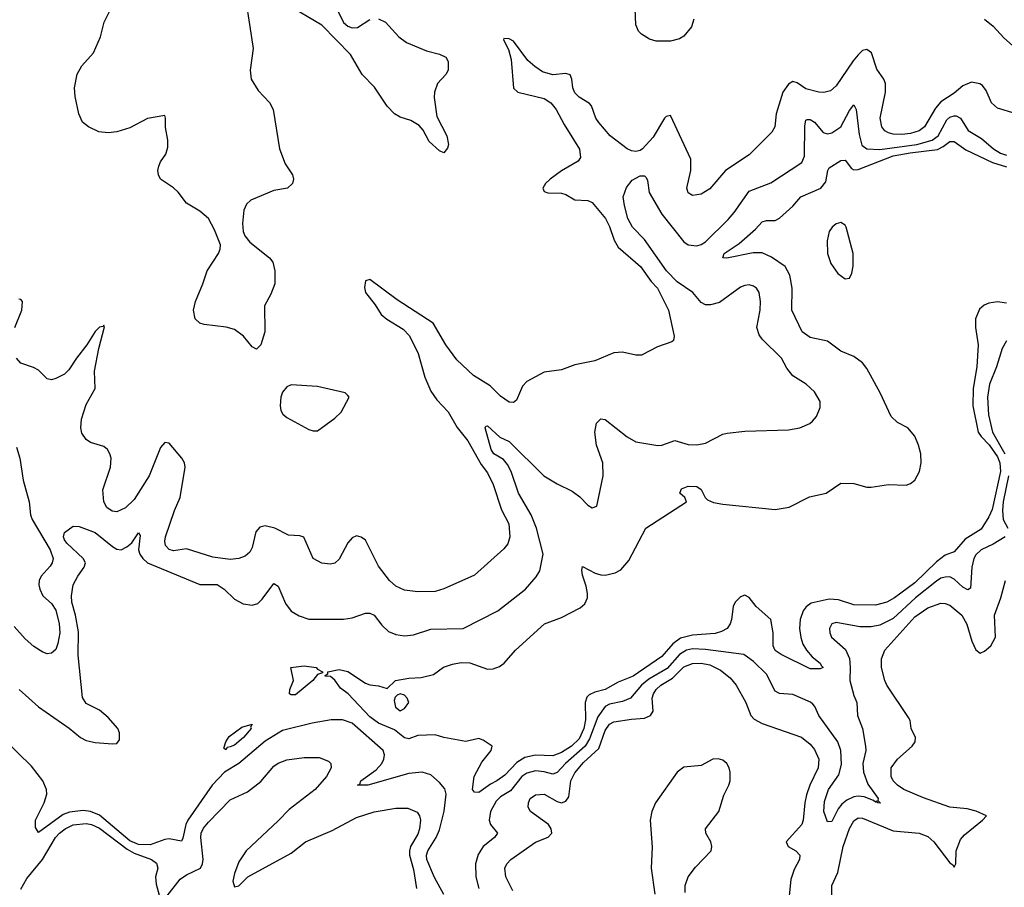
# Model space of a CAD drawing. Header units: inches. Extents: x 1771504 to 1971212, y 471788 to 643615.
# Tile 223 of 256: x 1791245 to 1795760, y 612922 to 616902. Entities that reach past the tile are written whole.
import ezdxf

# ---------------------------------------------------------------- set-up
doc = ezdxf.new("R2010")
doc.units = ezdxf.units.IN
doc.header["$MEASUREMENT"] = 0
doc.layers.add('B7691', color=7, linetype='Continuous')

msp = doc.modelspace()

# ---------------------------------------------------------------- linework, layer by layer
at = {"layer": 'B7691', "color": 5}
for points, elevation in [([(1792281.1, 616990), (1792315.4, 616770), (1792300.9, 616670), (1792306, 616630), (1792337.7, 616577.7), (1792390, 616522.7), (1792407.6, 616490), (1792436, 616310), (1792461.4, 616241.4), (1792495.1, 616190), (1792500.7, 616170), (1792495.6, 616150), (1792472.7, 616130), (1792410, 616118), (1792305.3, 616074.7), (1792284.2, 616055.8), (1792272.1, 616027.9), (1792266.5, 615966.5), (1792269.6, 615930), (1792277.6, 615910), (1792300.8, 615880.8), (1792390, 615809.6), (1792405.4, 615790), (1792415.3, 615750), (1792414.2, 615690), (1792397, 615643), (1792367.1, 615590), (1792369.6, 615470.4), (1792350, 615411.3), (1792330, 615391.3), (1792310, 615401), (1792270.3, 615450.3), (1792230, 615480.3), (1792191.2, 615491.2), (1792090, 615503.2), (1792070, 615510.4), (1792048.7, 615530), (1792042.3, 615570), (1792050.3, 615610), (1792084.6, 615690), (1792103.7, 615750), (1792155.8, 615830), (1792163.7, 615850), (1792164.9, 615870), (1792138, 615938), (1792110.3, 615990.3), (1792070, 616024.4), (1792010, 616060.5), (1791971.2, 616111.2), (1791950, 616130.4), (1791890.6, 616170), (1791880.5, 616190), (1791878, 616210), (1791883, 616230), (1791890.6, 616250), (1791914.9, 616285.1), (1791923.4, 616316.6), (1791923.6, 616350), (1791913, 616407), (1791914, 616450), (1791910, 616462), (1791830, 616448.9), (1791750, 616405.8), (1791690, 616387.9), (1791650, 616382.8), (1791608.2, 616388.2), (1791560.5, 616410), (1791532.4, 616432.4), (1791516.1, 616470), (1791499.7, 616550), (1791496.2, 616590), (1791508.2, 616651.8), (1791530.2, 616689.8), (1791583.1, 616750), (1791615.8, 616824.2), (1791632, 616890), (1791670, 616967.6)], 520), ([(1794335.8, 616904.2), (1794326, 616870), (1794290, 616827.2), (1794270, 616814.6), (1794230, 616804), (1794164.3, 616804.3), (1794133.4, 616813.4), (1794095.8, 616835.8), (1794082.4, 616850), (1794070, 616878), (1794065.2, 616990)], 520), ([(1792890, 616906.6), (1792921.6, 616890), (1792983.1, 616823.1), (1793018, 616798), (1793110, 616759.7), (1793170, 616744.2), (1793198.9, 616730), (1793209.7, 616710), (1793209.7, 616670), (1793198.7, 616650), (1793160.9, 616610), (1793146.6, 616570), (1793144.9, 616544.9), (1793157.8, 616457.8), (1793203.6, 616370), (1793212, 616330), (1793207, 616313), (1793190, 616291), (1793170, 616300.7), (1793122.8, 616342.8), (1793095.8, 616395.8), (1793077.1, 616417.1), (1793039.1, 616439.1), (1792990, 616455.3), (1792963.8, 616470), (1792930, 616505.5), (1792872.3, 616592.3), (1792814.9, 616650), (1792762.4, 616742.4), (1792630, 616876.5), (1792470, 616972.2)], 520), ([(1792703.1, 616943.1), (1792729.8, 616889.8), (1792750, 616873), (1792770, 616864.2), (1792794.4, 616865.6), (1792850, 616902.4)], 520), ([(1795670, 616904.8), (1795710, 616872.9), (1795758.5, 616818.5), (1795812.1, 616772.1)], 480), ([(1795810, 616471.6), (1795730, 616496.5), (1795701.1, 616521.1), (1795677.2, 616577.2), (1795660.4, 616600.4), (1795648.5, 616608.5), (1795610, 616615), (1795570, 616599.3), (1795530, 616565.3), (1795470, 616525.6), (1795444.3, 616495.7), (1795394.3, 616410), (1795370, 616391.8), (1795330, 616379.5), (1795290, 616375.4), (1795250, 616376.8), (1795230, 616382.4), (1795211.9, 616391.9), (1795198.9, 616410), (1795190.9, 616450), (1795215.6, 616570), (1795215.6, 616610), (1795208.2, 616630), (1795175.3, 616675.3), (1795151.1, 616750), (1795130, 616765.2), (1795110, 616760.2), (1795090, 616741.6), (1795066.6, 616713.4), (1794990, 616598), (1794963.9, 616576.1), (1794932.3, 616567.7), (1794910, 616569.3), (1794850, 616585.5), (1794810, 616612.1), (1794790, 616618.2), (1794770, 616606.4), (1794744, 616570), (1794713.6, 616470), (1794708.4, 616410), (1794694.1, 616385.9), (1794590, 616282.3), (1794481.6, 616210), (1794410, 616126), (1794370, 616102.4), (1794330, 616095.5), (1794310, 616107.3), (1794304.2, 616130), (1794322.7, 616210), (1794322, 616262), (1794230, 616462.7), (1794210, 616458.3), (1794201.7, 616450), (1794150, 616362.5), (1794101.2, 616310), (1794090, 616302.4), (1794070, 616298), (1794050, 616300.7), (1794030, 616309.6), (1793952.6, 616370), (1793900.1, 616430), (1793887.3, 616450), (1793866.9, 616506.9), (1793857.8, 616517.8), (1793810, 616546.9), (1793790, 616566.8), (1793781.4, 616590), (1793777.6, 616630), (1793769.3, 616649.3), (1793750, 616655.8), (1793690, 616649.5), (1793643, 616663), (1793607, 616687), (1793575.6, 616715.6), (1793510, 616804), (1793490, 616814.7), (1793464.6, 616815.4), (1793463, 616810), (1793485.7, 616765.7), (1793499, 616719), (1793510, 616587.6), (1793529.1, 616569.1), (1793650, 616539.9), (1793681.1, 616521.1), (1793705.8, 616490), (1793741.9, 616421.9), (1793812, 616308), (1793816.3, 616270), (1793806.6, 616253.4), (1793730, 616208.1), (1793677.2, 616170), (1793656.4, 616150), (1793644.4, 616130), (1793650, 616113.2), (1793667.4, 616107.4), (1793730, 616106.2), (1793750, 616100.3), (1793790, 616076), (1793850, 616072.3), (1793870, 616063.5), (1793931.6, 615990), (1793950, 615954), (1793970.7, 615890), (1793990, 615858), (1794092.6, 615770), (1794141, 615701), (1794170, 615669.8), (1794219.8, 615570), (1794247, 615450), (1794242.7, 615430), (1794236.3, 615423.7), (1794170, 615401.3), (1794096.2, 615363.8), (1794070, 615363.6), (1794010, 615376.9), (1793970, 615374.2), (1793882.8, 615337.2), (1793790, 615319.4), (1793730, 615296.1), (1793650, 615285.3), (1793570, 615242.8), (1793550, 615221), (1793522.7, 615157.3), (1793510, 615146), (1793490, 615147.4), (1793450, 615175.6), (1793402, 615222), (1793325.5, 615270), (1793250, 615341.3), (1793198.8, 615410), (1793140.2, 615510), (1792976.3, 615616.3), (1792850, 615710.4), (1792830, 615704.7), (1792825.7, 615674.3), (1792829.9, 615650), (1792874.6, 615594.6), (1792902.8, 615550), (1792928, 615528), (1793002.9, 615482.9), (1793032.2, 615452.2), (1793071.4, 615371.4), (1793102, 615262), (1793130, 615198), (1793157.6, 615157.6), (1793210, 615103.7), (1793250.7, 615030.7), (1793299.6, 614970), (1793361.3, 614861.3), (1793390, 614823), (1793416.1, 614770), (1793454, 614654), (1793487.7, 614590), (1793492.8, 614530), (1793482.8, 614497.2), (1793465.8, 614474.2), (1793330, 614353.4), (1793190, 614291.9), (1793150, 614279.7), (1793070, 614276.8), (1793010, 614285.2), (1792970, 614303.9), (1792940.8, 614330), (1792890, 614394.9), (1792830, 614514.9), (1792810, 614528.8), (1792790, 614534.8), (1792770, 614525.3), (1792750, 614502.6), (1792710, 614426.7), (1792690, 614408.8), (1792670, 614404.6), (1792630, 614408.9), (1792591.1, 614431.1), (1792547.9, 614527.9), (1792530, 614534.4), (1792477.8, 614537.8), (1792414, 614570), (1792370, 614580.5), (1792346.6, 614573.4), (1792327.1, 614552.9), (1792310, 614480.7), (1792299.8, 614460.2), (1792278.6, 614441.4), (1792249.8, 614430.2), (1792210, 614425.6), (1792130, 614436.3), (1792010, 614474.7), (1791950, 614465.8), (1791930, 614471.6), (1791913.8, 614490), (1791910.2, 614510), (1791913.5, 614530), (1791954.2, 614650), (1791980.1, 614710), (1792003.2, 614850), (1791999.7, 614870), (1791988.4, 614890), (1791930, 614959.1), (1791910, 614963.2), (1791890, 614940.2), (1791838.7, 614810), (1791770, 614700.7), (1791730, 614663.5), (1791690, 614645.2), (1791667.9, 614647.9), (1791644.8, 614664.8), (1791630.3, 614690), (1791626.1, 614746.1), (1791660.7, 614850), (1791664.5, 614890), (1791658.6, 614910), (1791647.6, 614930), (1791630, 614943.9), (1791570, 614962.5), (1791550, 614975.9), (1791530, 615005.3), (1791525, 615030), (1791528.7, 615070), (1791550, 615137.6), (1791590.2, 615210), (1791588.2, 615290), (1791606.8, 615393.2), (1791633.2, 615493.2), (1791630, 615500.7), (1791625.4, 615494.6), (1791610, 615492.2), (1791590, 615471.1), (1791553.2, 615410), (1791505, 615350), (1791470, 615295.5), (1791450, 615276.2), (1791410, 615256.1), (1791390, 615250.3), (1791370, 615254.4), (1791330, 615294), (1791307.3, 615307.3), (1791250, 615326.7), (1791230.1, 615350.1)], 480), ([(1791242.8, 613830), (1791330, 613750.1), (1791472.1, 613652.1), (1791523.1, 613610), (1791550, 613596.2), (1791590, 613586.2), (1791670, 613579.5), (1791690, 613582), (1791701.6, 613598.4), (1791702.6, 613630), (1791695.1, 613650), (1791650, 613701.7), (1791610, 613735.1), (1791550, 613766), (1791533.2, 613793.2), (1791512.5, 613987.5), (1791514.2, 614094.2), (1791500.9, 614170), (1791483.4, 614230), (1791481.6, 614258.4), (1791490.4, 614309.6), (1791510.7, 614350), (1791540.4, 614390), (1791546.2, 614410), (1791535.8, 614430), (1791460.8, 614500.8), (1791450, 614516.3), (1791445.9, 614530), (1791450.5, 614550), (1791490, 614578.5), (1791517.7, 614577.7), (1791590, 614549), (1791670, 614484.8), (1791690, 614473.8), (1791710, 614470.1), (1791736.3, 614483.7), (1791758.2, 614501.8), (1791790, 614547.7), (1791796.4, 614536.4), (1791790.1, 614470), (1791795.7, 614450), (1791809.5, 614430), (1791831, 614411), (1792070, 614311.9), (1792150.5, 614310.5), (1792181.6, 614290), (1792230, 614243.2), (1792270, 614222.1), (1792310, 614216.3), (1792336.2, 614223.8), (1792356.7, 614243.3), (1792410, 614315.8), (1792430, 614303), (1792464, 614224), (1792489.2, 614189.2), (1792526.8, 614166.8), (1792570, 614151.8), (1792730, 614152.2), (1792770, 614157.8), (1792830, 614179.6), (1792850, 614180.3), (1792870.4, 614170), (1792904.8, 614124.8), (1792935.6, 614095.6), (1792970, 614082), (1793010, 614076), (1793050, 614080.9), (1793130, 614106.4), (1793279, 614110), (1793436.9, 614190), (1793564.2, 614290), (1793614.1, 614345.9), (1793630, 614374), (1793644.9, 614450), (1793615.3, 614570), (1793590.3, 614630), (1793532.2, 614730), (1793498, 614830), (1793482.2, 614862.2), (1793464.2, 614884.2), (1793419.4, 614910), (1793406.4, 614930), (1793378.7, 615030), (1793382.9, 615037.1), (1793390, 615038.9), (1793447.3, 614987.3), (1793490, 614966.4), (1793648, 614810), (1793710, 614772.7), (1793779.1, 614739.1), (1793813.2, 614713.2), (1793850, 614674.8), (1793870, 614663), (1793892, 614670), (1793920.5, 614810), (1793919.2, 614870), (1793889.9, 614949.9), (1793882.3, 615010), (1793890, 615050.8), (1793910, 615070.7), (1793930, 615068.4), (1794030, 614989.2), (1794070, 614964.9), (1794170.8, 614949.2), (1794190, 614950.2), (1794250, 614971.8), (1794310, 614954), (1794350, 614952.4), (1794390, 614959.1), (1794470, 615000.4), (1794490, 615006), (1794570, 615014.4), (1794770, 615020.5), (1794822, 615030), (1794868.7, 615050), (1794880.2, 615059.8), (1794898.4, 615081.6), (1794916.6, 615123.4), (1794916.2, 615150), (1794890, 615195.1), (1794852.3, 615230), (1794790, 615267.6), (1794763.7, 615303.7), (1794739.1, 615350), (1794650, 615437.1), (1794636.1, 615456.1), (1794625.4, 615490), (1794641, 615570), (1794643, 615610), (1794635.7, 615650), (1794624.2, 615670), (1794610, 615680.4), (1794590, 615685.4), (1794570, 615683.1), (1794550, 615674.5), (1794454.9, 615605.1), (1794413.3, 615593.3), (1794390, 615593.5), (1794370, 615605.3), (1794331.6, 615650), (1794259.9, 615699.9), (1794210.4, 615750), (1794110, 615894), (1794055, 615950), (1794034.3, 615990), (1794017.8, 616050), (1794013.1, 616090), (1794027.5, 616132.5), (1794054.1, 616165.9), (1794090, 616186.3), (1794110, 616185.5), (1794118.5, 616178.5), (1794124.6, 616164.6), (1794131.8, 616110), (1794189.5, 616010), (1794290, 615883.5), (1794310.4, 615870), (1794350, 615865.2), (1794370, 615870.8), (1794390, 615883.5), (1794494.5, 615985.5), (1794522.2, 616017.8), (1794590, 616114.8), (1794690, 616154.4), (1794832.4, 616247.6), (1794844.3, 616275.7), (1794845, 616415), (1794850, 616441.6), (1794855.8, 616444.2), (1794870, 616444.1), (1794890, 616431.6), (1794930, 616385), (1794950, 616378.7), (1794970, 616382.6), (1795010, 616410.2), (1795050, 616485.5), (1795070, 616512), (1795080.7, 616490), (1795094.7, 616374.7), (1795106.7, 616326.7), (1795130.1, 616310.1), (1795190, 616307.2), (1795358.7, 616330), (1795430.3, 616349.7), (1795457.6, 616370), (1795497.5, 616442.5), (1795510, 616454.2), (1795530, 616461.8), (1795540.3, 616460.3), (1795559.3, 616450), (1795594.1, 616394.1), (1795656.4, 616356.4), (1795710.2, 616310), (1795743.5, 616290), (1795770, 616280.5)], 460), ([(1795770, 615601.9), (1795730, 615607.9), (1795690, 615601), (1795668.2, 615591.8), (1795646.1, 615573.9), (1795628.4, 615530), (1795627.7, 615490), (1795640.6, 615410), (1795634.1, 615310), (1795617.2, 615210), (1795616.1, 615130), (1795641.2, 615010), (1795654.1, 614990), (1795691.2, 614951.2), (1795730, 614896.6), (1795740.7, 614870), (1795743.6, 614830), (1795704.3, 614655.7), (1795690, 614622.3), (1795654.5, 614565.5), (1795580.8, 614519.2), (1795530, 614461.1), (1795490, 614445.9), (1795450, 614415.8), (1795350, 614318.1), (1795256.5, 614250), (1795222, 614230), (1795170, 614215.7), (1795070, 614217.8), (1795000.6, 614240.6), (1794956.7, 614243.3), (1794875, 614225), (1794851, 614209), (1794837.9, 614190), (1794824.1, 614150), (1794821.6, 614110), (1794827.3, 614067.3), (1794837.1, 614037.1), (1794852.8, 614010), (1794879.8, 613979.8), (1794916.4, 613950), (1794919.8, 613939.8), (1794930.4, 613930), (1794915.8, 613924.2), (1794870, 613924.2), (1794736.4, 613990), (1794710, 614009), (1794700.9, 614030), (1794700.5, 614090), (1794689.6, 614150), (1794622.6, 614210), (1794590, 614251.5), (1794570, 614261.7), (1794550, 614254), (1794526, 614230), (1794516.5, 614210), (1794509.2, 614150), (1794502.8, 614130), (1794488.9, 614110), (1794464.1, 614095.9), (1794433.8, 614086.2), (1794330, 614079.3), (1794275.4, 614064.6), (1794240.9, 614039.1), (1794190, 613980.7), (1794057.7, 613890), (1793990, 613863.2), (1793930.3, 613830), (1793882.5, 613817.5), (1793855.7, 613804.3), (1793846, 613794), (1793838, 613770), (1793839.8, 613690), (1793832.7, 613650), (1793810, 613603.9), (1793775.5, 613570), (1793730, 613541), (1793690, 613525.6), (1793610, 613528.4), (1793562.1, 613517.9), (1793524.7, 613495.3), (1793470, 613436.8), (1793433.1, 613410), (1793404.3, 613395.7), (1793350, 613357.2), (1793330, 613358), (1793322, 613370), (1793328.7, 613430), (1793363.7, 613496.3), (1793407.6, 613550), (1793411.5, 613570), (1793370, 613597.4), (1793350, 613605.1), (1793290, 613590.7), (1793190, 613608.7), (1793150, 613621.8), (1793070, 613617.7), (1793030, 613603.2), (1793010, 613608.3), (1792963.9, 613643.9), (1792890, 613674.4), (1792850, 613703.4), (1792751.3, 613810), (1792715.8, 613835.8), (1792690, 613872.7), (1792670, 613889.2), (1792646, 613890), (1792646, 613894), (1792658, 613902), (1792658, 613910), (1792710, 613921.1), (1792750, 613912.6), (1792830, 613859.1), (1792850, 613850.7), (1792890, 613846.8), (1792930, 613834), (1792968, 613870), (1793030, 613882), (1793085.2, 613885.2), (1793142, 613898), (1793187.7, 613932.3), (1793230, 613946), (1793270, 613952.8), (1793308.9, 613951.1), (1793390, 613922.9), (1793416.1, 613923.9), (1793445.1, 613934.9), (1793466.3, 613950), (1793518.3, 614010), (1793651.1, 614130), (1793730, 614159.3), (1793815.5, 614204.5), (1793837.3, 614222.7), (1793848.2, 614250), (1793848.4, 614270), (1793843.2, 614303.2), (1793825.5, 614354.5), (1793822.7, 614377.3), (1793826.6, 614393.4), (1793883.4, 614363.4), (1793910, 614355.4), (1793930, 614354.5), (1793975.8, 614364.2), (1794001.6, 614378.4), (1794038.6, 614421.4), (1794116.4, 614570), (1794302.9, 614690), (1794295.1, 614710), (1794272.3, 614730), (1794279.5, 614750), (1794310, 614762), (1794350, 614761.3), (1794370, 614746.4), (1794388.2, 614710), (1794398.8, 614698.8), (1794426.9, 614686.9), (1794470, 614678.9), (1794710, 614655.9), (1794774.1, 614665.9), (1794866.6, 614713.4), (1794944, 614730), (1795010, 614775.5), (1795070, 614775.2), (1795130, 614758.3), (1795150, 614757.5), (1795230, 614769.6), (1795310, 614767.2), (1795330, 614774.6), (1795349.6, 614790), (1795371.5, 614830), (1795379.1, 614870), (1795377.3, 614910), (1795367.3, 614950), (1795350, 614991.5), (1795318.5, 615030), (1795270, 615055), (1795241.7, 615081.7), (1795191, 615190), (1795130, 615301.6), (1795110, 615327.3), (1795070, 615357.6), (1795010, 615381.5), (1794950, 615428.1), (1794870, 615444.5), (1794832.8, 615470), (1794786, 615570), (1794787.6, 615670), (1794776.3, 615730), (1794754.7, 615770), (1794693.3, 615813.3), (1794650, 615833.1), (1794607.9, 615832.1), (1794487.4, 615807.4), (1794469.3, 615810), (1794475.6, 615830), (1794544.6, 615875.4), (1794618.7, 615941.3), (1794650, 615975.2), (1794670, 615980.7), (1794710, 615981.5), (1794730, 615991.6), (1794790, 616047.4), (1794828, 616090), (1794919.3, 616130), (1794942.1, 616157.9), (1794950.7, 616210), (1794957.4, 616222.6), (1795010, 616255.6), (1795030, 616258.3), (1795060, 616220), (1795070, 616213.6), (1795090, 616215), (1795250, 616277.1), (1795328.1, 616291.9), (1795453.5, 616306.5), (1795480.1, 616319.9), (1795510, 616343.3), (1795523.2, 616343.2), (1795530, 616343.1), (1795584.6, 616304.6), (1795706.7, 616246.7), (1795770, 616227)], 440), ([(1791222, 615490), (1791254.1, 615570), (1791257.8, 615610), (1791250, 615618.3), (1791240.5, 615620.5)], 480), ([(1795770, 615429.6), (1795750, 615394), (1795725.4, 615310), (1795692.3, 615230), (1795683, 615170), (1795688.7, 615090), (1795705.9, 615010), (1795762.3, 614910)], 460), ([(1791230, 614940.4), (1791245.8, 614890), (1791260.4, 614790), (1791287.9, 614690), (1791293.9, 614630), (1791301.5, 614610), (1791384.9, 614470), (1791397.4, 614430), (1791393.4, 614410), (1791384.9, 614395.1), (1791343.7, 614350), (1791334.5, 614330), (1791332.8, 614310), (1791336.2, 614290), (1791350, 614259.7), (1791390, 614224.4), (1791410, 614193.3), (1791426.1, 614130), (1791427.9, 614090), (1791419.5, 614040.5), (1791410, 614013), (1791390, 613995.8), (1791370, 613993.7), (1791350, 614001.1), (1791310, 614026.3), (1791270, 614062.3), (1791218.5, 614118.5)], 480), ([(1795780, 614810), (1795755.5, 614690), (1795751.7, 614650), (1795755.1, 614610), (1795777.1, 614570)], 460), ([(1795764.5, 614530), (1795710, 614495.9), (1795653.8, 614470), (1795630, 614447.8), (1795620.6, 614430), (1795611, 614390), (1795605.5, 614294.5), (1795593.8, 614286.2), (1795570, 614299.5), (1795530, 614335.8), (1795510, 614345.7), (1795490, 614345.5), (1795470, 614339.7), (1795450, 614326), (1795353.1, 614250), (1795250, 614155.2), (1795190, 614124.2), (1795150, 614116.7), (1795097.7, 614117.7), (1794990, 614137.4), (1794968.9, 614130), (1794959, 614110), (1794959.6, 614090), (1794968, 614070), (1795032.8, 614012.8), (1795051, 613971), (1795054.2, 613930), (1795051.3, 613870), (1795070, 613802), (1795083.8, 613770), (1795087.9, 613710), (1795110.6, 613650.6), (1795124, 613570), (1795124.8, 613550), (1795111.1, 613490), (1795114.1, 613450), (1795135.3, 613395.3), (1795181.3, 613330), (1795180.8, 613320.8), (1795192, 613308), (1795179, 613310), (1795177.2, 613317.2), (1795170, 613313), (1795160.7, 613320.7), (1795117.3, 613337.3), (1795090, 613340.8), (1795070, 613337.7), (1795037.8, 613322.2), (1795015.9, 613304.1), (1794998.2, 613281.8), (1794970, 613223.6), (1794950, 613222.7), (1794932.9, 613270), (1794935.4, 613315.4), (1794954.8, 613370), (1795002.2, 613437.8), (1795013.9, 613486.1), (1795011.1, 613550), (1794996.3, 613590), (1794910.5, 613710), (1794892.2, 613752.2), (1794882.7, 613762.7), (1794871.6, 613771.6), (1794790, 613807.2), (1794730, 613811.5), (1794710, 613821.4), (1794670, 613899.3), (1794610, 613958.3), (1794565.1, 613990), (1794390, 614013.7), (1794330, 614015.4), (1794302.9, 614010), (1794270, 613989.6), (1794213.7, 613926.3), (1794130, 613876.5), (1794097.2, 613850), (1794045.7, 613790), (1794010, 613773.8), (1793950, 613762.2), (1793929.1, 613750.9), (1793896.3, 613703.7), (1793857.5, 613602.5), (1793837.6, 613570), (1793747.3, 613490), (1793710, 613448.7), (1793690, 613440.4), (1793650, 613451.2), (1793610, 613456), (1793570, 613445.9), (1793547.8, 613430), (1793494.9, 613365.1), (1793450, 613336.5), (1793430, 613317.7), (1793403.4, 613270), (1793398, 613230), (1793403.7, 613210), (1793436.5, 613170), (1793422.4, 613150), (1793370.8, 613109.2), (1793346.7, 613073.3), (1793334.5, 613030), (1793336.8, 612970), (1793350, 612917.3)], 460), ([(1794970, 612884.6), (1794969.6, 612930), (1794996.3, 612990), (1795021.5, 613110), (1795050, 613192.4), (1795070, 613226.4), (1795090, 613240.3), (1795110, 613239.8), (1795250, 613181.2), (1795370, 613170.4), (1795410, 613155.8), (1795437.9, 613130), (1795510, 613033.7), (1795524.4, 613024.4), (1795530, 613014.5), (1795538.3, 613030), (1795540.4, 613090), (1795559.3, 613140.7), (1795577.5, 613162.5), (1795660.3, 613230), (1795678.8, 613250), (1795632, 613272), (1795590, 613281.3), (1795510, 613289.6), (1795390, 613331.9), (1795299, 613370), (1795270.2, 613390), (1795251.3, 613410), (1795241.1, 613430), (1795241.6, 613470), (1795271.3, 613510), (1795337.2, 613570), (1795352.4, 613590), (1795352.9, 613610), (1795332.9, 613650), (1795328, 613688), (1795321.4, 613701.4), (1795221.1, 613850), (1795211.8, 613870), (1795196.8, 613930), (1795196.8, 613970), (1795212.6, 614010), (1795350, 614163.4), (1795410, 614204.3), (1795470, 614226), (1795490, 614224.5), (1795510, 614216.5), (1795565, 614170), (1795589, 614129), (1795611.2, 614051.2), (1795630, 614011.5), (1795650, 613996.9), (1795670, 614005.1), (1795698.3, 614030), (1795719.7, 614070), (1795715.5, 614170), (1795745.2, 614250), (1795766.7, 614330)], 480), ([(1793506.4, 612906.4), (1793474.9, 612970), (1793470.2, 613010), (1793479, 613030), (1793496.9, 613050), (1793610, 613129.8), (1793667.9, 613152.1), (1793685.5, 613170), (1793682.9, 613190), (1793670.1, 613210.1), (1793587.2, 613270), (1793577.3, 613290), (1793577.6, 613310), (1793585.2, 613330), (1793610, 613345.6), (1793650, 613348.8), (1793710, 613315.4), (1793730, 613309.8), (1793750, 613317.2), (1793763, 613337), (1793772.9, 613410), (1793790, 613446.8), (1793830, 613494.8), (1793900.6, 613559.4), (1793930, 613641.6), (1793949.2, 613670), (1793970, 613680.7), (1794050, 613693.9), (1794110, 613698.2), (1794137.8, 613710), (1794150.1, 613730), (1794145.7, 613790), (1794151, 613810), (1794164.1, 613830), (1794185.2, 613850), (1794238.9, 613881.1), (1794290, 613933.2), (1794330, 613948.9), (1794370, 613950.3), (1794410, 613942.5), (1794458.5, 613918.5), (1794503.4, 613883.4), (1794531.2, 613850), (1794574.4, 613770), (1794598.4, 613710), (1794613.7, 613693.7), (1794650, 613673.2), (1794830, 613611.4), (1794870, 613578.9), (1794890, 613554.8), (1794909.9, 613510), (1794907, 613470), (1794869.1, 613390.9), (1794853.1, 613346.9), (1794845.3, 613310), (1794838.5, 613230), (1794831.8, 613210), (1794759.7, 613130), (1794769.5, 613110), (1794804.2, 613090), (1794823, 613070), (1794821.7, 613050), (1794796.1, 613003.9), (1794782, 612958), (1794766.1, 612806.1)], 480), ([(1793190, 612889.8), (1793147.5, 612967.5), (1793111.5, 613050), (1793110.7, 613070), (1793116.5, 613090), (1793154.9, 613150), (1793170, 613185.8), (1793190.8, 613270.8), (1793200.7, 613350), (1793193.8, 613373.8), (1793170, 613403.2), (1793130, 613437.7), (1793090, 613450.9), (1793030, 613443.9), (1792840.7, 613390), (1792794, 613390), (1792804.7, 613395.3), (1792809.7, 613410), (1792879.2, 613460.8), (1792905, 613490), (1792915, 613510), (1792918.3, 613530), (1792912.1, 613550), (1792770, 613674.6), (1792724.5, 613690), (1792673.4, 613690), (1792585.7, 613674.3), (1792450, 613640.7), (1792370, 613591.8), (1792250, 613490.3), (1792183.9, 613450), (1792127.6, 613390), (1792015.5, 613230), (1792005.9, 613210), (1791993.1, 613146.9), (1791986, 613134), (1791930, 613144.3), (1791910, 613141.2), (1791843, 613117), (1791790, 613117.9), (1791750, 613136), (1791610, 613252.6), (1791570, 613269.9), (1791534.9, 613274.9), (1791472.7, 613267.3), (1791443.2, 613256.8), (1791330, 613173.6), (1791317.1, 613197.1), (1791317, 613230), (1791356.7, 613310), (1791368.7, 613350), (1791367.4, 613370), (1791351.2, 613410), (1791298.5, 613478.5), (1791170, 613603.5)], 460), ([(1791910, 612868.6), (1791981.2, 612958.9), (1792010, 612979.5), (1792074, 613010), (1792083.7, 613030), (1792086.7, 613050), (1792075.1, 613150), (1792077, 613170), (1792087.1, 613192.9), (1792110, 613221.1), (1792210, 613322.6), (1792290, 613360.4), (1792350, 613407.4), (1792410, 613477.4), (1792430, 613491.6), (1792470, 613506.2), (1792550, 613517.1), (1792617.4, 613517.4), (1792661, 613501), (1792672.3, 613490), (1792673.3, 613470), (1792652.4, 613430), (1792600.4, 613370), (1792480.4, 613279.6), (1792430, 613226.5), (1792283.9, 613090), (1792250, 613039.3), (1792230, 612986), (1792222.4, 612950), (1792230, 612924), (1792250, 612929.4), (1792290.4, 612970), (1792490, 613079.2), (1792555.8, 613130), (1792677.8, 613182.2), (1792790, 613242.4), (1792870, 613267.8), (1792970, 613285.5), (1793024.9, 613284.9), (1793067, 613267), (1793078.7, 613250), (1793082.2, 613230), (1793078.3, 613190), (1793070, 613165.7), (1793037.5, 613110), (1793031.8, 613090), (1793032.2, 613070), (1793050, 613004.5), (1793064, 612916)], 480), ([(1794297.5, 612897.5), (1794296.4, 612930), (1794311.1, 612970), (1794344.8, 613015.2), (1794416.4, 613090), (1794419.2, 613110), (1794414, 613130), (1794390.9, 613170), (1794389.7, 613190), (1794451.1, 613270), (1794474.5, 613345.5), (1794497.2, 613390), (1794502.7, 613410), (1794503.5, 613450), (1794499.2, 613470), (1794488.2, 613490), (1794470, 613504.7), (1794448.3, 613511.7), (1794424, 613510), (1794370, 613480.4), (1794290, 613473.7), (1794260.3, 613450), (1794161.1, 613310), (1794143.1, 613270), (1794136.5, 613230), (1794145.5, 613105.5), (1794140.3, 613010), (1794157, 612890)], 520), ([(1791250, 612914.3), (1791276.9, 612963.1), (1791348.9, 613050), (1791408.5, 613150), (1791426.6, 613170), (1791453.2, 613190), (1791490, 613208.2), (1791550, 613214.1), (1791573.6, 613210), (1791610, 613193), (1791737.6, 613097.6), (1791770, 613078.8), (1791849.8, 613050), (1791872.6, 613032.6), (1791878, 613010), (1791867.7, 612970), (1791870, 612937), (1791888.5, 612868.5)], 480)]:
    msp.add_lwpolyline(points, dxfattribs=dict(at, elevation=elevation))
for points, elevation in [([(1795010, 615971.1), (1794990, 615965.2), (1794971.1, 615950), (1794957.3, 615930), (1794948.4, 615888.4), (1794948.9, 615828.9), (1794964.2, 615784.2), (1794997.4, 615737.4), (1795030, 615713.4), (1795050, 615715.8), (1795061.2, 615738.8), (1795068, 615772), (1795067.7, 615830), (1795035, 615950), (1795030, 615959.8)], 440), ([(1792490, 615227.3), (1792470, 615218), (1792450, 615193.2), (1792442, 615170), (1792438.7, 615130), (1792442.4, 615110), (1792451.9, 615091.9), (1792470, 615077.1), (1792570, 615022.4), (1792590, 615015.5), (1792610, 615016.3), (1792690, 615074.9), (1792718.2, 615101.8), (1792755.3, 615170), (1792750, 615178), (1792738, 615190), (1792610, 615219.6)], 520), ([(1792490, 613804.5), (1792482.7, 613810), (1792483.6, 613830), (1792499.7, 613870), (1792488, 613930), (1792550, 613938.6), (1792604.7, 613930), (1792610, 613922), (1792634, 613910), (1792634, 613906), (1792610, 613898), (1792588.4, 613870), (1792510, 613804.7)], 440), ([(1792990, 613809), (1792976, 613804), (1792966, 613794), (1792961.4, 613778.6), (1792967.7, 613747.7), (1792990, 613731), (1793010, 613742), (1793029.2, 613770), (1793021.2, 613790), (1793010, 613804)], 440), ([(1792190, 613553.2), (1792180.1, 613560.1), (1792189.7, 613590), (1792205.6, 613614.4), (1792263.6, 613656.4), (1792310.3, 613670.3), (1792303.5, 613656.5), (1792306, 613650), (1792271, 613610), (1792230, 613574.5), (1792210, 613566.6), (1792196.5, 613563.5)], 440)]:
    msp.add_lwpolyline(points, close=True, dxfattribs=dict(at, elevation=elevation))

doc.saveas('drawing.dxf')
